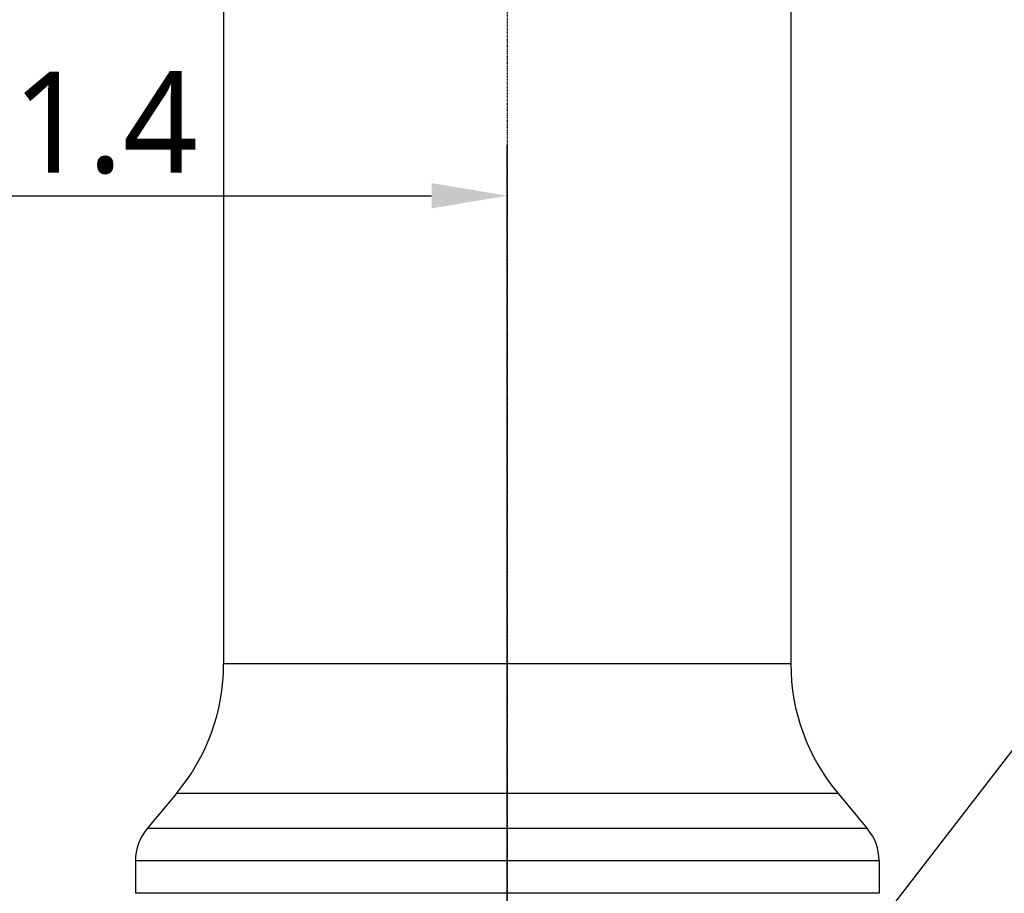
# Model space of a CAD drawing. Header units: millimetres. Extents: x 0 to 4378, y 0 to 2376.
# Tile 99 of 211: x 1589 to 1745, y 1278 to 1417. Entities that reach past the tile are written whole.
import ezdxf

# ---------------------------------------------------------------- set-up
doc = ezdxf.new("R2010")
doc.units = ezdxf.units.MM
doc.header["$LTSCALE"] = 0.2
doc.linetypes.add('CENTER2', pattern=[1.125, 0.75, -0.125, 0.125, -0.125])
doc.layers.add('02_Center Line', color=1, linetype='CENTER2')
doc.styles.add('Rainbow-5.0 Style', font='malgunsl.ttf')
doc.dimstyles.new('Rainbow-5.0 Style', dxfattribs={"dimtxt": 4, "dimasz": 2.5, "dimexe": 1, "dimexo": 1, "dimgap": 1, "dimtad": 1, "dimdsep": 46, "dimtxsty": 'Rainbow-5.0 Style', "dimcen": 0, "dimclrd": 251, "dimclre": 251, "dimclrt": 7, "dimazin": 3, "dimtp": 0.1, "dimtm": 0.1, "dimtfac": 0.61, "dimtmove": 0, "dimatfit": 3, "dimfxl": 1, "dimlwd": -1, "dimlwe": -1, "dimarcsym": 1})
doc.dimstyles.new('Rainbow-5.0 Style$0', dxfattribs={"dimtxt": 4, "dimasz": 3, "dimexe": 2, "dimexo": 1, "dimgap": 0.8, "dimtad": 1, "dimzin": 9, "dimdsep": 46, "dimtxsty": 'Rainbow-5.0 Style', "dimcen": 0, "dimclrd": 251, "dimclre": 251, "dimclrt": 256, "dimadec": 1, "dimazin": 0, "dimtp": 0.1, "dimtm": 0.1, "dimtfac": 0.61, "dimtmove": 0, "dimatfit": 3, "dimfxl": 1, "dimlwd": -1, "dimlwe": -1, "dimarcsym": 1})

# ---------------------------------------------------------------- blocks, each defined once
blk = doc.blocks.new('Blk$A23K1-2P24F')
for p, q in [((-81.1, 921.9), (-81.1, 727.39)), ((8.9, 921.9), (8.9, 727.39)), ((8.9, 727.39), (-81.1, 727.39)), ((-88.59, 706.82), (-93.23, 701.29)), ((16.39, 706.82), (-88.59, 706.82)), ((16.39, 706.82), (21.03, 701.29)), ((21.03, 701.29), (-93.23, 701.29)), ((22.9, 696.14), (-95.1, 696.14)), ((-95.1, 696.14), (-95.1, 691)), ((22.9, 696.14), (22.9, 691)), ((22.9, 691), (-95.1, 691))]:
    blk.add_line(p, q)
for centre, radius, start, end in [((-113.1, 727.39), 32, 320, 0), ((40.9, 727.39), 32, 180, 220), ((-87.1, 696.14), 8, 140, 180), ((14.9, 696.14), 8, 0, 40)]:
    blk.add_arc(centre, radius, start, end)
at = {"layer": '02_Center Line'}
blk.add_line((-36.1, 1037.12), (-36.1, 572.52), dxfattribs=at)
blk = doc.blocks.new('*D124')
at = {"color": 251, "linetype": 'ByBlock', "transparency": 16777216}
for p, q in [((1739.55, 1567.26), (1866.26, 1567.26)), ((1858.26, 1209.11), (1858.26, 1555.26)), ((1707.25, 1197.11), (1866.26, 1197.11))]:
    blk.add_line(p, q, dxfattribs=at)
at = {"color": 251, "transparency": 16777216}
for points in [[(1856.26, 1555.26), (1860.26, 1555.26), (1858.26, 1567.26)], [(1856.26, 1209.11), (1860.26, 1209.11), (1858.26, 1197.11)]]:
    blk.add_solid(points, dxfattribs=at)
at = {"layer": 'Defpoints', "color": 0, "transparency": 16777216}
for p in [(1735.55, 1567.26), (1858.26, 1567.26), (1703.25, 1197.11)]:
    blk.add_point(p, dxfattribs=at)
at = {"transparency": 16777216, "insert": (1846.74, 1382.19), "char_height": 16, "attachment_point": 5, "rotation": 90, "style": 'Rainbow-5.0 Style'}
blk.add_mtext('370.15', dxfattribs=at)
blk = doc.blocks.new('*D126')
at = {"color": 251, "linetype": 'ByBlock', "transparency": 16777216}
for p, q in [((1622.4, 1684.41), (1923.07, 1684.41)), ((1915.07, 1672.41), (1915.07, 796.41)), ((1793.75, 784.41), (1923.07, 784.41))]:
    blk.add_line(p, q, dxfattribs=at)
at = {"color": 251, "transparency": 16777216}
for points in [[(1913.07, 1672.41), (1917.07, 1672.41), (1915.07, 1684.41)], [(1913.07, 796.41), (1917.07, 796.41), (1915.07, 784.41)]]:
    blk.add_solid(points, dxfattribs=at)
at = {"layer": 'Defpoints', "color": 0, "transparency": 16777216}
for p in [(1618.4, 1684.41), (1789.75, 784.41), (1915.07, 784.41)]:
    blk.add_point(p, dxfattribs=at)
at = {"transparency": 16777216, "insert": (1903.59, 1234.41), "char_height": 16, "attachment_point": 5, "rotation": 90, "style": 'Rainbow-5.0 Style'}
blk.add_mtext('900', dxfattribs=at)
blk = doc.blocks.new('*D129')
at = {"color": 251, "linetype": 'ByBlock', "transparency": 16777216}
for p, q in [((1514.67, 1270.91), (1514.67, 1397.08)), ((1666.07, 1270.91), (1666.07, 1397.08)), ((1526.67, 1389.08), (1654.07, 1389.08))]:
    blk.add_line(p, q, dxfattribs=at)
at = {"color": 251, "transparency": 16777216}
for points in [[(1526.67, 1391.08), (1526.67, 1387.08), (1514.67, 1389.08)], [(1654.07, 1391.08), (1654.07, 1387.08), (1666.07, 1389.08)]]:
    blk.add_solid(points, dxfattribs=at)
at = {"layer": 'Defpoints', "color": 0, "transparency": 16777216}
for p in [(1666.07, 1389.08), (1514.67, 1266.91), (1666.07, 1266.91)]:
    blk.add_point(p, dxfattribs=at)
at = {"transparency": 16777216, "insert": (1590.37, 1400.6), "char_height": 16, "attachment_point": 5, "style": 'Rainbow-5.0 Style'}
blk.add_mtext('151.4', dxfattribs=at)

msp = doc.modelspace()

# ---------------------------------------------------------------- block references
msp.add_blockref('Blk$A23K1-2P24F', (1702.169, 587.414))

# ---------------------------------------------------------------- dimensions: what is measured, and where the dimension line sits
for base, p1, p2, angle, picture, middle in [((1915.066, 784.414), (1618.403, 1684.414), (1789.745, 784.414), 90, '*D126', (1903.589, 1234.414)), ((1858.258, 1567.264), (1703.249, 1197.114), (1735.553, 1567.264), 90, '*D124', (1846.737, 1382.189)), ((1666.068, 1389.083), (1514.668, 1266.913), (1666.068, 1266.913), 180, '*D129', (1590.368, 1400.599))]:
    dim = msp.add_linear_dim(base=base, p1=p1, p2=p2, angle=angle, dimstyle='Rainbow-5.0 Style$0', override={"dimscale": 4, "dimtol": 0, "dimlim": 0, "dimtp": 0.1, "dimtm": 0.1, "dimtfac": 0.61, "dimtdec": 2, "dimtolj": 0, "dimtzin": 8})
    dim.commit()
    dim.dimension.update_dxf_attribs({"geometry": picture, "text_midpoint": middle})

# ---------------------------------------------------------------- leaders
msp.add_leader([(1666.068, 1197.114), (1953.041, 1569.378)], dimstyle='Rainbow-5.0 Style', override={"dimscale": 5, "dimgap": 1, "dimtad": 1})

doc.saveas('drawing.dxf')
